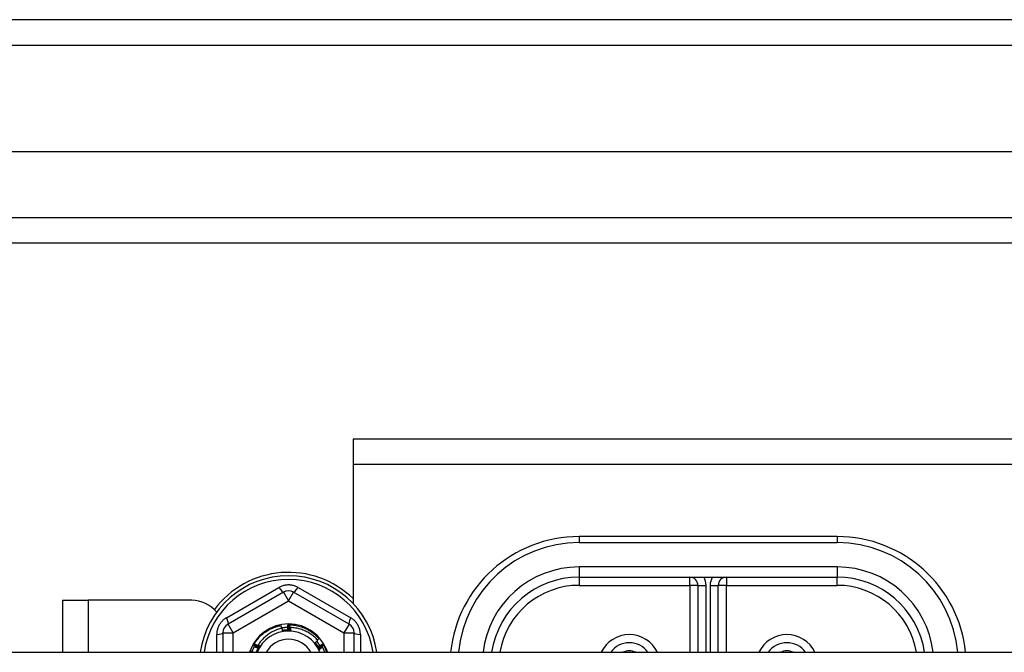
# Model space of a CAD drawing. Header units: inches. Extents: x 64.1 to 160.1, y 39 to 77.3.
# Tile 31 of 65: x 86.4 to 90.2, y 73.7 to 76.1. Entities that reach past the tile are written whole.
import ezdxf

# ---------------------------------------------------------------- set-up
doc = ezdxf.new("R2010")
doc.units = ezdxf.units.IN
doc.header["$MEASUREMENT"] = 0
doc.layers.add('Visible Edges(ANSI)', color=7, linetype='Continuous', lineweight=25)
doc.layers.add('Visible Tangent Edges(ANSI)', color=7, linetype='Continuous', lineweight=25)

msp = doc.modelspace()

# ---------------------------------------------------------------- linework, layer by layer
at = {"layer": 'Visible Edges(ANSI)'}
for p, q in [((111.9728, 76.1347), (64.1708, 76.1347)), ((111.3631, 75.6229), (64.7804, 75.6229)), ((111.1746, 75.2685), (64.9689, 75.2685)), ((110.4468, 74.5097), (87.6968, 74.5097)), ((87.6968, 74.5097), (87.6968, 74.4107)), ((87.6968, 74.4107), (87.6968, 73.8727)), ((89.5718, 74.1317), (88.5718, 74.1317)), ((88.5718, 73.9742), (89.5718, 73.9742)), ((89.0324, 73.9427), (89.0324, 73.6832)), ((89.1111, 73.6832), (89.1111, 73.9427)), ((87.4271, 73.9165), (87.2125, 73.7927)), ((87.681, 73.7927), (87.4665, 73.9165)), ((86.5718, 73.8847), (86.6708, 73.8847)), ((86.5718, 73.8847), (86.5718, 73.6832)), ((87.0718, 73.8847), (86.6708, 73.8847)), ((87.4438, 73.7902), (87.4442, 73.7902)), ((87.4489, 73.7902), (87.4494, 73.7902)), ((87.1928, 73.7586), (87.1928, 73.6832)), ((87.7007, 73.6832), (87.7007, 73.7586)), ((87.3136, 73.715), (87.3138, 73.7154)), ((87.5795, 73.7157), (87.5797, 73.7153)), ((83.0718, 73.6832), (111.2056, 73.6832)), ((87.3111, 73.7106), (87.3113, 73.711)), ((87.5821, 73.7113), (87.5823, 73.7109))]:
    msp.add_line(p, q, dxfattribs=at)
at = {"layer": 'Visible Edges(ANSI)', "flags": 128}
for points in [[(87.4445, 73.7676), (87.4445, 73.7685), (87.4444, 73.7694), (87.4444, 73.7704), (87.4444, 73.7713), (87.4443, 73.7723), (87.4443, 73.7732), (87.4443, 73.7741), (87.4442, 73.7751), (87.4442, 73.776), (87.4442, 73.777), (87.4441, 73.7779), (87.4441, 73.7789), (87.4441, 73.7798), (87.444, 73.7807), (87.444, 73.7817), (87.444, 73.7826), (87.444, 73.7836), (87.4439, 73.7845), (87.4439, 73.7854), (87.4439, 73.7864), (87.4439, 73.7873), (87.4439, 73.7883), (87.4438, 73.7892), (87.4438, 73.7902)], [(87.4442, 73.7902), (87.4444, 73.7902), (87.4446, 73.7902), (87.4448, 73.7902), (87.445, 73.7902), (87.4452, 73.7902), (87.4454, 73.7902), (87.4456, 73.7902), (87.4458, 73.7902), (87.446, 73.7902), (87.4462, 73.7902), (87.4464, 73.7902), (87.4466, 73.7902), (87.4468, 73.7902), (87.447, 73.7902), (87.4472, 73.7902), (87.4474, 73.7902), (87.4476, 73.7902), (87.4478, 73.7902), (87.448, 73.7902), (87.4482, 73.7902), (87.4484, 73.7902), (87.4486, 73.7902), (87.4487, 73.7902), (87.4489, 73.7902)], [(87.4442, 73.7902), (87.4444, 73.7892), (87.4447, 73.7883), (87.4449, 73.7874), (87.4451, 73.7864), (87.4453, 73.7855), (87.4455, 73.7845), (87.4457, 73.7836), (87.4459, 73.7827), (87.4461, 73.7817), (87.4463, 73.7808), (87.4465, 73.7798), (87.4467, 73.7789), (87.4469, 73.7779), (87.447, 73.777), (87.4472, 73.7761), (87.4474, 73.7751), (87.4476, 73.7742), (87.4478, 73.7732), (87.448, 73.7723), (87.4482, 73.7713), (87.4484, 73.7704), (87.4485, 73.7694), (87.4487, 73.7685), (87.4489, 73.7676)], [(87.4489, 73.7676), (87.4489, 73.7685), (87.4489, 73.7694), (87.4489, 73.7704), (87.4489, 73.7713), (87.4489, 73.7723), (87.4489, 73.7732), (87.4488, 73.7742), (87.4488, 73.7751), (87.4488, 73.776), (87.4488, 73.777), (87.4488, 73.7779), (87.4488, 73.7789), (87.4488, 73.7798), (87.4488, 73.7807), (87.4488, 73.7817), (87.4489, 73.7826), (87.4489, 73.7836), (87.4489, 73.7845), (87.4489, 73.7855), (87.4489, 73.7864), (87.4489, 73.7873), (87.4489, 73.7883), (87.4489, 73.7892), (87.4489, 73.7902)], [(87.4494, 73.7902), (87.4548, 73.79), (87.4602, 73.7896), (87.4656, 73.789), (87.471, 73.7883), (87.4764, 73.7873), (87.4817, 73.7862), (87.487, 73.7849), (87.4922, 73.7834), (87.4974, 73.7817), (87.5025, 73.7799), (87.5076, 73.7778), (87.5125, 73.7756), (87.5174, 73.7732), (87.5222, 73.7707), (87.5269, 73.7679), (87.5315, 73.7651), (87.5361, 73.762), (87.5405, 73.7588), (87.5447, 73.7554), (87.5489, 73.7519), (87.5529, 73.7483), (87.5569, 73.7445), (87.5606, 73.7406), (87.5643, 73.7365)], [(87.4494, 73.7902), (87.4495, 73.7892), (87.4497, 73.7883), (87.4499, 73.7873), (87.4501, 73.7864), (87.4502, 73.7854), (87.4504, 73.7845), (87.4506, 73.7835), (87.4507, 73.7826), (87.4509, 73.7817), (87.4511, 73.7807), (87.4512, 73.7798), (87.4514, 73.7788), (87.4516, 73.7779), (87.4517, 73.7769), (87.4519, 73.776), (87.452, 73.775), (87.4522, 73.7741), (87.4524, 73.7731), (87.4525, 73.7722), (87.4527, 73.7712), (87.4528, 73.7703), (87.453, 73.7693), (87.4531, 73.7684), (87.4533, 73.7674)], [(87.3138, 73.7154), (87.3168, 73.72), (87.3198, 73.7245), (87.323, 73.7289), (87.3264, 73.7332), (87.3299, 73.7373), (87.3336, 73.7413), (87.3374, 73.7452), (87.3413, 73.749), (87.3454, 73.7526), (87.3496, 73.7561), (87.3539, 73.7594), (87.3583, 73.7626), (87.3628, 73.7656), (87.3675, 73.7684), (87.3722, 73.7711), (87.377, 73.7737), (87.3819, 73.776), (87.3869, 73.7782), (87.392, 73.7802), (87.3971, 73.782), (87.4023, 73.7837), (87.4075, 73.7852), (87.4128, 73.7864), (87.4181, 73.7875)], [(87.4223, 73.7761), (87.4175, 73.7751), (87.4128, 73.7739), (87.4082, 73.7725), (87.4035, 73.771), (87.399, 73.7693), (87.3945, 73.7675), (87.39, 73.7655), (87.3857, 73.7634), (87.3813, 73.7611), (87.3771, 73.7587), (87.373, 73.7561), (87.3689, 73.7534), (87.365, 73.7505), (87.3611, 73.7475), (87.3574, 73.7444), (87.3538, 73.7412), (87.3503, 73.7379), (87.3469, 73.7344), (87.3436, 73.7308), (87.3404, 73.7271), (87.3374, 73.7232), (87.3345, 73.7193), (87.3318, 73.7153), (87.3292, 73.7112)], [(87.4203, 73.7757), (87.4202, 73.7762), (87.4201, 73.7767), (87.42, 73.7772), (87.4199, 73.7777), (87.4199, 73.7782), (87.4198, 73.7787), (87.4197, 73.7792), (87.4196, 73.7796), (87.4195, 73.7801), (87.4194, 73.7806), (87.4193, 73.7811), (87.4192, 73.7816), (87.4191, 73.7821), (87.4191, 73.7826), (87.419, 73.7831), (87.4189, 73.7836), (87.4188, 73.7841), (87.4187, 73.7846), (87.4186, 73.7851), (87.4185, 73.7856), (87.4184, 73.7861), (87.4183, 73.7865), (87.4182, 73.787), (87.4181, 73.7875)], [(87.4198, 73.7785), (87.4208, 73.7787), (87.4218, 73.7789), (87.4228, 73.779), (87.4238, 73.7791), (87.4248, 73.7793), (87.4258, 73.7794), (87.4268, 73.7795), (87.4278, 73.7796), (87.4288, 73.7797), (87.4299, 73.7798), (87.4309, 73.7799), (87.4319, 73.78), (87.4329, 73.78), (87.4339, 73.7801), (87.4349, 73.7802), (87.4359, 73.7802), (87.4369, 73.7803), (87.438, 73.7803), (87.439, 73.7803), (87.44, 73.7804), (87.441, 73.7804), (87.442, 73.7804), (87.443, 73.7804), (87.444, 73.7804)], [(87.424, 73.7646), (87.424, 73.765), (87.4239, 73.7655), (87.4238, 73.766), (87.4238, 73.7665), (87.4237, 73.767), (87.4236, 73.7674), (87.4235, 73.7679), (87.4235, 73.7684), (87.4234, 73.7689), (87.4233, 73.7694), (87.4233, 73.7699), (87.4232, 73.7703), (87.4231, 73.7708), (87.423, 73.7713), (87.423, 73.7718), (87.4229, 73.7723), (87.4228, 73.7727), (87.4227, 73.7732), (87.4227, 73.7737), (87.4226, 73.7742), (87.4225, 73.7747), (87.4224, 73.7752), (87.4224, 73.7756), (87.4223, 73.7761)], [(87.4402, 73.7694), (87.4395, 73.7693), (87.4388, 73.7693), (87.4381, 73.7692), (87.4374, 73.7692), (87.4367, 73.7691), (87.436, 73.7691), (87.4353, 73.769), (87.4346, 73.769), (87.4339, 73.7689), (87.4333, 73.7688), (87.4326, 73.7688), (87.4319, 73.7687), (87.4312, 73.7686), (87.4305, 73.7685), (87.4298, 73.7684), (87.4291, 73.7684), (87.4284, 73.7683), (87.4277, 73.7682), (87.427, 73.7681), (87.4264, 73.768), (87.4257, 73.7679), (87.425, 73.7677), (87.4243, 73.7676), (87.4236, 73.7675)], [(87.4555, 73.7662), (87.4542, 73.7663), (87.4529, 73.7664), (87.4515, 73.7664), (87.4502, 73.7665), (87.4489, 73.7665), (87.4476, 73.7665), (87.4463, 73.7665), (87.445, 73.7665), (87.4437, 73.7665), (87.4423, 73.7664), (87.441, 73.7664), (87.4397, 73.7663), (87.4384, 73.7662), (87.4371, 73.7662), (87.4358, 73.7661), (87.4345, 73.7659), (87.4332, 73.7658), (87.4318, 73.7657), (87.4305, 73.7655), (87.4292, 73.7653), (87.4279, 73.7652), (87.4266, 73.765), (87.4253, 73.7648), (87.424, 73.7645)], [(87.4398, 73.7654), (87.4392, 73.7654), (87.4385, 73.7653), (87.4379, 73.7653), (87.4372, 73.7653), (87.4365, 73.7652), (87.4359, 73.7652), (87.4352, 73.7652), (87.4346, 73.7651), (87.4339, 73.7651), (87.4332, 73.7651), (87.4326, 73.765), (87.4319, 73.765), (87.4313, 73.7649), (87.4306, 73.7649), (87.4299, 73.7649), (87.4293, 73.7648), (87.4286, 73.7648), (87.428, 73.7648), (87.4273, 73.7647), (87.4267, 73.7647), (87.426, 73.7647), (87.4253, 73.7646), (87.4247, 73.7646), (87.424, 73.7646)], [(87.4264, 73.768), (87.4264, 73.7679), (87.4265, 73.7678), (87.4265, 73.7677), (87.4265, 73.7677), (87.4266, 73.7676), (87.4266, 73.7675), (87.4266, 73.7674), (87.4266, 73.7674), (87.4267, 73.7673), (87.4267, 73.7672), (87.4267, 73.7671), (87.4268, 73.767), (87.4268, 73.767), (87.4268, 73.7669), (87.4268, 73.7668), (87.4269, 73.7667), (87.4269, 73.7667), (87.4269, 73.7666), (87.427, 73.7665), (87.427, 73.7664), (87.427, 73.7663), (87.427, 73.7663), (87.4271, 73.7662), (87.4271, 73.7661)], [(87.4271, 73.7661), (87.4271, 73.7662), (87.4271, 73.7663), (87.4271, 73.7664), (87.427, 73.7664), (87.427, 73.7665), (87.427, 73.7666), (87.427, 73.7667), (87.427, 73.7667), (87.427, 73.7668), (87.427, 73.7669), (87.4269, 73.767), (87.4269, 73.7671), (87.4269, 73.7671), (87.4269, 73.7672), (87.4269, 73.7673), (87.4269, 73.7674), (87.4269, 73.7675), (87.4268, 73.7675), (87.4268, 73.7676), (87.4268, 73.7677), (87.4268, 73.7678), (87.4268, 73.7679), (87.4268, 73.7679), (87.4268, 73.768)], [(87.4308, 73.7686), (87.4308, 73.7685), (87.4309, 73.7684), (87.4309, 73.7683), (87.4309, 73.7683), (87.4309, 73.7682), (87.431, 73.7681), (87.431, 73.768), (87.431, 73.7679), (87.4311, 73.7679), (87.4311, 73.7678), (87.4311, 73.7677), (87.4311, 73.7676), (87.4312, 73.7676), (87.4312, 73.7675), (87.4312, 73.7674), (87.4312, 73.7673), (87.4313, 73.7672), (87.4313, 73.7672), (87.4313, 73.7671), (87.4313, 73.767), (87.4314, 73.7669), (87.4314, 73.7668), (87.4314, 73.7668), (87.4314, 73.7667)], [(87.4314, 73.7667), (87.4314, 73.7668), (87.4314, 73.7668), (87.4314, 73.7669), (87.4314, 73.767), (87.4314, 73.7671), (87.4314, 73.7672), (87.4314, 73.7672), (87.4313, 73.7673), (87.4313, 73.7674), (87.4313, 73.7675), (87.4313, 73.7676), (87.4313, 73.7677), (87.4313, 73.7677), (87.4313, 73.7678), (87.4313, 73.7679), (87.4313, 73.768), (87.4312, 73.7681), (87.4312, 73.7681), (87.4312, 73.7682), (87.4312, 73.7683), (87.4312, 73.7684), (87.4312, 73.7685), (87.4312, 73.7685), (87.4312, 73.7686)], [(87.4352, 73.769), (87.4353, 73.7689), (87.4353, 73.7689), (87.4353, 73.7688), (87.4353, 73.7687), (87.4353, 73.7686), (87.4354, 73.7686), (87.4354, 73.7685), (87.4354, 73.7684), (87.4354, 73.7683), (87.4355, 73.7682), (87.4355, 73.7682), (87.4355, 73.7681), (87.4355, 73.768), (87.4356, 73.7679), (87.4356, 73.7678), (87.4356, 73.7678), (87.4356, 73.7677), (87.4357, 73.7676), (87.4357, 73.7675), (87.4357, 73.7674), (87.4357, 73.7674), (87.4357, 73.7673), (87.4358, 73.7672), (87.4358, 73.7671)], [(87.4358, 73.7671), (87.4358, 73.7672), (87.4358, 73.7673), (87.4358, 73.7674), (87.4358, 73.7674), (87.4358, 73.7675), (87.4357, 73.7676), (87.4357, 73.7677), (87.4357, 73.7678), (87.4357, 73.7678), (87.4357, 73.7679), (87.4357, 73.768), (87.4357, 73.7681), (87.4357, 73.7682), (87.4357, 73.7682), (87.4357, 73.7683), (87.4357, 73.7684), (87.4356, 73.7685), (87.4356, 73.7686), (87.4356, 73.7687), (87.4356, 73.7687), (87.4356, 73.7688), (87.4356, 73.7689), (87.4356, 73.769), (87.4356, 73.7691)], [(87.4397, 73.7693), (87.4397, 73.7693), (87.4397, 73.7692), (87.4397, 73.7691), (87.4397, 73.769), (87.4398, 73.7689), (87.4398, 73.7689), (87.4398, 73.7688), (87.4398, 73.7687), (87.4398, 73.7686), (87.4399, 73.7685), (87.4399, 73.7685), (87.4399, 73.7684), (87.4399, 73.7683), (87.44, 73.7682), (87.44, 73.7681), (87.44, 73.7681), (87.44, 73.768), (87.44, 73.7679), (87.4401, 73.7678), (87.4401, 73.7677), (87.4401, 73.7676), (87.4401, 73.7676), (87.4401, 73.7675), (87.4402, 73.7674)], [(87.4555, 73.7662), (87.4548, 73.7662), (87.4542, 73.7662), (87.4535, 73.7661), (87.4529, 73.7661), (87.4522, 73.7661), (87.4516, 73.766), (87.4509, 73.766), (87.4503, 73.766), (87.4496, 73.7659), (87.449, 73.7659), (87.4483, 73.7659), (87.4477, 73.7658), (87.447, 73.7658), (87.4464, 73.7657), (87.4457, 73.7657), (87.4451, 73.7657), (87.4444, 73.7656), (87.4438, 73.7656), (87.4431, 73.7656), (87.4425, 73.7655), (87.4418, 73.7655), (87.4412, 73.7655), (87.4405, 73.7654), (87.4398, 73.7654)], [(87.4402, 73.7674), (87.4402, 73.7675), (87.4401, 73.7676), (87.4401, 73.7677), (87.4401, 73.7677), (87.4401, 73.7678), (87.4401, 73.7679), (87.4401, 73.768), (87.4401, 73.7681), (87.4401, 73.7681), (87.4401, 73.7682), (87.4401, 73.7683), (87.4401, 73.7684), (87.4401, 73.7685), (87.4401, 73.7685), (87.4401, 73.7686), (87.4401, 73.7687), (87.4401, 73.7688), (87.44, 73.7689), (87.44, 73.7689), (87.44, 73.769), (87.44, 73.7691), (87.44, 73.7692), (87.44, 73.7693), (87.44, 73.7694)], [(87.4415, 73.7804), (87.4417, 73.7798), (87.4418, 73.7793), (87.4419, 73.7788), (87.442, 73.7782), (87.4422, 73.7777), (87.4423, 73.7772), (87.4424, 73.7766), (87.4426, 73.7761), (87.4427, 73.7756), (87.4428, 73.775), (87.4429, 73.7745), (87.4431, 73.774), (87.4432, 73.7734), (87.4433, 73.7729), (87.4434, 73.7724), (87.4436, 73.7718), (87.4437, 73.7713), (87.4438, 73.7708), (87.4439, 73.7702), (87.444, 73.7697), (87.4442, 73.7692), (87.4443, 73.7686), (87.4444, 73.7681), (87.4445, 73.7676)], [(87.4533, 73.7674), (87.4533, 73.7679), (87.4533, 73.7684), (87.4533, 73.7689), (87.4533, 73.7693), (87.4533, 73.7698), (87.4533, 73.7703), (87.4534, 73.7708), (87.4534, 73.7712), (87.4534, 73.7717), (87.4534, 73.7722), (87.4534, 73.7727), (87.4534, 73.7732), (87.4534, 73.7736), (87.4534, 73.7741), (87.4535, 73.7746), (87.4535, 73.7751), (87.4535, 73.7756), (87.4535, 73.776), (87.4535, 73.7765), (87.4535, 73.777), (87.4535, 73.7775), (87.4536, 73.778), (87.4536, 73.7784), (87.4536, 73.7789)], [(87.5602, 73.7292), (87.5568, 73.7329), (87.5533, 73.7365), (87.5497, 73.74), (87.5459, 73.7434), (87.542, 73.7466), (87.538, 73.7497), (87.5339, 73.7527), (87.5297, 73.7555), (87.5255, 73.7582), (87.5211, 73.7607), (87.5166, 73.7631), (87.5121, 73.7653), (87.5075, 73.7673), (87.5028, 73.7692), (87.4981, 73.771), (87.4933, 73.7725), (87.4885, 73.7739), (87.4836, 73.7752), (87.4786, 73.7762), (87.4736, 73.7771), (87.4687, 73.7778), (87.4636, 73.7784), (87.4586, 73.7787), (87.4536, 73.7789)], [(87.4536, 73.7789), (87.4537, 73.7784), (87.4538, 73.7779), (87.4538, 73.7773), (87.4539, 73.7768), (87.454, 73.7763), (87.4541, 73.7757), (87.4542, 73.7752), (87.4542, 73.7747), (87.4543, 73.7742), (87.4544, 73.7736), (87.4545, 73.7731), (87.4546, 73.7726), (87.4546, 73.7721), (87.4547, 73.7715), (87.4548, 73.771), (87.4549, 73.7705), (87.455, 73.7699), (87.455, 73.7694), (87.4551, 73.7689), (87.4552, 73.7684), (87.4553, 73.7678), (87.4553, 73.7673), (87.4554, 73.7668), (87.4555, 73.7662)], [(87.3113, 73.711), (87.3114, 73.7111), (87.3115, 73.7113), (87.3116, 73.7115), (87.3116, 73.7117), (87.3117, 73.7118), (87.3118, 73.712), (87.3119, 73.7122), (87.312, 73.7123), (87.3121, 73.7125), (87.3122, 73.7127), (87.3123, 73.7128), (87.3124, 73.713), (87.3125, 73.7132), (87.3126, 73.7134), (87.3127, 73.7135), (87.3128, 73.7137), (87.3129, 73.7139), (87.313, 73.714), (87.3131, 73.7142), (87.3132, 73.7144), (87.3133, 73.7145), (87.3134, 73.7147), (87.3135, 73.7149), (87.3136, 73.715)], [(87.3331, 73.7036), (87.3323, 73.7041), (87.3315, 73.7045), (87.3307, 73.705), (87.3299, 73.7055), (87.329, 73.7059), (87.3282, 73.7064), (87.3274, 73.7069), (87.3266, 73.7073), (87.3258, 73.7078), (87.325, 73.7083), (87.3242, 73.7088), (87.3233, 73.7092), (87.3225, 73.7097), (87.3217, 73.7102), (87.3209, 73.7107), (87.3201, 73.7112), (87.3193, 73.7116), (87.3185, 73.7121), (87.3177, 73.7126), (87.3169, 73.7131), (87.3161, 73.7136), (87.3152, 73.7141), (87.3144, 73.7146), (87.3136, 73.715)], [(87.3138, 73.7154), (87.3148, 73.7151), (87.3157, 73.7147), (87.3166, 73.7144), (87.3175, 73.7141), (87.3184, 73.7138), (87.3193, 73.7134), (87.3202, 73.7131), (87.3211, 73.7128), (87.322, 73.7124), (87.3229, 73.7121), (87.3238, 73.7118), (87.3247, 73.7114), (87.3256, 73.7111), (87.3265, 73.7108), (87.3274, 73.7104), (87.3283, 73.7101), (87.3292, 73.7097), (87.3301, 73.7094), (87.331, 73.709), (87.3319, 73.7087), (87.3328, 73.7083), (87.3337, 73.708), (87.3346, 73.7076), (87.3355, 73.7073)], [(87.5479, 73.7193), (87.5484, 73.7197), (87.5489, 73.7201), (87.5494, 73.7205), (87.5499, 73.7209), (87.5505, 73.7213), (87.551, 73.7218), (87.5515, 73.7222), (87.552, 73.7226), (87.5525, 73.723), (87.553, 73.7234), (87.5536, 73.7238), (87.5541, 73.7242), (87.5546, 73.7246), (87.5551, 73.725), (87.5556, 73.7255), (87.5561, 73.7259), (87.5566, 73.7263), (87.5571, 73.7267), (87.5576, 73.7271), (87.5582, 73.7275), (87.5587, 73.7279), (87.5592, 73.7284), (87.5597, 73.7288), (87.5602, 73.7292)], [(87.5651, 73.6929), (87.5645, 73.6941), (87.5639, 73.6953), (87.5633, 73.6964), (87.5626, 73.6976), (87.562, 73.6987), (87.5614, 73.6999), (87.5607, 73.701), (87.56, 73.7022), (87.5594, 73.7033), (87.5587, 73.7044), (87.558, 73.7055), (87.5572, 73.7066), (87.5565, 73.7077), (87.5558, 73.7088), (87.555, 73.7099), (87.5543, 73.711), (87.5535, 73.712), (87.5527, 73.7131), (87.552, 73.7142), (87.5512, 73.7152), (87.5503, 73.7162), (87.5495, 73.7173), (87.5487, 73.7183), (87.5479, 73.7193)], [(87.5565, 73.706), (87.5562, 73.7066), (87.5558, 73.7072), (87.5554, 73.7077), (87.5551, 73.7083), (87.5547, 73.7088), (87.5544, 73.7094), (87.554, 73.7099), (87.5536, 73.7105), (87.5533, 73.711), (87.5529, 73.7116), (87.5526, 73.7121), (87.5522, 73.7127), (87.5518, 73.7132), (87.5515, 73.7138), (87.5511, 73.7143), (87.5508, 73.7149), (87.5504, 73.7154), (87.55, 73.716), (87.5497, 73.7166), (87.5493, 73.7171), (87.549, 73.7177), (87.5486, 73.7182), (87.5482, 73.7188), (87.5479, 73.7193)], [(87.5597, 73.7083), (87.5594, 73.7089), (87.559, 73.7094), (87.5586, 73.71), (87.5582, 73.7105), (87.5579, 73.7111), (87.5575, 73.7116), (87.5571, 73.7122), (87.5567, 73.7127), (87.5563, 73.7133), (87.5559, 73.7138), (87.5556, 73.7144), (87.5552, 73.7149), (87.5548, 73.7154), (87.5544, 73.716), (87.554, 73.7165), (87.5536, 73.717), (87.5532, 73.7175), (87.5527, 73.7181), (87.5523, 73.7186), (87.5519, 73.7191), (87.5515, 73.7196), (87.5511, 73.7201), (87.5507, 73.7206), (87.5502, 73.7212)], [(87.5516, 73.7195), (87.5515, 73.7195), (87.5515, 73.7194), (87.5514, 73.7193), (87.5514, 73.7193), (87.5513, 73.7192), (87.5513, 73.7191), (87.5512, 73.7191), (87.5511, 73.719), (87.5511, 73.719), (87.551, 73.7189), (87.551, 73.7188), (87.5509, 73.7188), (87.5509, 73.7187), (87.5508, 73.7186), (87.5508, 73.7186), (87.5507, 73.7185), (87.5507, 73.7184), (87.5506, 73.7184), (87.5506, 73.7183), (87.5505, 73.7182), (87.5505, 73.7182), (87.5504, 73.7181), (87.5504, 73.7181), (87.5503, 73.718)], [(87.5503, 73.718), (87.5504, 73.718), (87.5504, 73.7181), (87.5505, 73.7182), (87.5506, 73.7182), (87.5506, 73.7183), (87.5507, 73.7183), (87.5507, 73.7184), (87.5508, 73.7184), (87.5509, 73.7185), (87.5509, 73.7185), (87.551, 73.7186), (87.551, 73.7186), (87.5511, 73.7187), (87.5512, 73.7187), (87.5512, 73.7188), (87.5513, 73.7188), (87.5514, 73.7189), (87.5514, 73.7189), (87.5515, 73.719), (87.5515, 73.719), (87.5516, 73.7191), (87.5517, 73.7192), (87.5517, 73.7192), (87.5518, 73.7193)], [(87.5543, 73.716), (87.5542, 73.716), (87.5542, 73.7159), (87.5541, 73.7158), (87.5541, 73.7158), (87.554, 73.7157), (87.554, 73.7157), (87.5539, 73.7156), (87.5539, 73.7155), (87.5538, 73.7155), (87.5538, 73.7154), (87.5537, 73.7153), (87.5536, 73.7153), (87.5536, 73.7152), (87.5535, 73.7152), (87.5535, 73.7151), (87.5534, 73.715), (87.5534, 73.715), (87.5533, 73.7149), (87.5533, 73.7149), (87.5532, 73.7148), (87.5532, 73.7147), (87.5531, 73.7147), (87.553, 73.7146), (87.553, 73.7145)], [(87.553, 73.7145), (87.5531, 73.7146), (87.5531, 73.7146), (87.5532, 73.7147), (87.5532, 73.7147), (87.5533, 73.7148), (87.5534, 73.7148), (87.5534, 73.7149), (87.5535, 73.7149), (87.5536, 73.715), (87.5536, 73.715), (87.5537, 73.7151), (87.5538, 73.7151), (87.5538, 73.7152), (87.5539, 73.7152), (87.5539, 73.7153), (87.554, 73.7153), (87.5541, 73.7154), (87.5541, 73.7155), (87.5542, 73.7155), (87.5543, 73.7156), (87.5543, 73.7156), (87.5544, 73.7157), (87.5545, 73.7157), (87.5545, 73.7158)], [(87.5569, 73.7125), (87.5569, 73.7124), (87.5568, 73.7123), (87.5568, 73.7123), (87.5567, 73.7122), (87.5566, 73.7121), (87.5566, 73.7121), (87.5565, 73.712), (87.5565, 73.712), (87.5564, 73.7119), (87.5564, 73.7118), (87.5563, 73.7118), (87.5562, 73.7117), (87.5562, 73.7117), (87.5561, 73.7116), (87.5561, 73.7115), (87.556, 73.7115), (87.556, 73.7114), (87.5559, 73.7114), (87.5558, 73.7113), (87.5558, 73.7112), (87.5557, 73.7112), (87.5557, 73.7111), (87.5556, 73.7111), (87.5556, 73.711)], [(87.5556, 73.711), (87.5556, 73.711), (87.5557, 73.7111), (87.5558, 73.7111), (87.5558, 73.7112), (87.5559, 73.7112), (87.556, 73.7113), (87.556, 73.7113), (87.5561, 73.7114), (87.5561, 73.7114), (87.5562, 73.7115), (87.5563, 73.7115), (87.5563, 73.7116), (87.5564, 73.7116), (87.5565, 73.7117), (87.5565, 73.7117), (87.5566, 73.7118), (87.5567, 73.7118), (87.5567, 73.7119), (87.5568, 73.7119), (87.5569, 73.712), (87.5569, 73.712), (87.557, 73.7121), (87.5571, 73.7121), (87.5571, 73.7122)], [(87.556, 73.7258), (87.5565, 73.7251), (87.5571, 73.7244), (87.5576, 73.7237), (87.5581, 73.723), (87.5586, 73.7223), (87.5592, 73.7216), (87.5597, 73.7209), (87.5602, 73.7202), (87.5607, 73.7194), (87.5612, 73.7187), (87.5617, 73.718), (87.5622, 73.7173), (87.5627, 73.7166), (87.5632, 73.7158), (87.5636, 73.7151), (87.5641, 73.7144), (87.5646, 73.7136), (87.565, 73.7129), (87.5655, 73.7122), (87.5659, 73.7114), (87.5664, 73.7107), (87.5668, 73.7099), (87.5673, 73.7092), (87.5677, 73.7084)], [(87.5583, 73.7314), (87.5585, 73.7316), (87.5588, 73.7318), (87.559, 73.732), (87.5593, 73.7322), (87.5595, 73.7324), (87.5598, 73.7327), (87.56, 73.7329), (87.5603, 73.7331), (87.5605, 73.7333), (87.5608, 73.7335), (87.561, 73.7337), (87.5613, 73.7339), (87.5615, 73.7342), (87.5618, 73.7344), (87.562, 73.7346), (87.5623, 73.7348), (87.5625, 73.735), (87.5628, 73.7352), (87.563, 73.7355), (87.5633, 73.7357), (87.5635, 73.7359), (87.5638, 73.7361), (87.564, 73.7363), (87.5643, 73.7365)], [(87.5603, 73.7037), (87.5611, 73.7042), (87.5619, 73.7047), (87.5627, 73.7052), (87.5635, 73.7057), (87.5643, 73.7062), (87.5651, 73.7067), (87.5659, 73.7072), (87.5667, 73.7077), (87.5675, 73.7083), (87.5683, 73.7088), (87.5691, 73.7093), (87.5699, 73.7098), (87.5707, 73.7103), (87.5715, 73.7108), (87.5723, 73.7113), (87.5731, 73.7118), (87.5739, 73.7123), (87.5747, 73.7127), (87.5755, 73.7132), (87.5763, 73.7137), (87.5771, 73.7142), (87.5779, 73.7147), (87.5787, 73.7152), (87.5795, 73.7157)], [(87.5797, 73.7153), (87.579, 73.7147), (87.5783, 73.714), (87.5776, 73.7134), (87.5769, 73.7127), (87.5762, 73.7121), (87.5755, 73.7114), (87.5748, 73.7108), (87.5741, 73.7101), (87.5733, 73.7095), (87.5726, 73.7089), (87.5719, 73.7082), (87.5712, 73.7076), (87.5705, 73.7069), (87.5698, 73.7063), (87.5691, 73.7056), (87.5683, 73.705), (87.5676, 73.7044), (87.5669, 73.7037), (87.5662, 73.7031), (87.5655, 73.7024), (87.5647, 73.7018), (87.564, 73.7012), (87.5633, 73.7005), (87.5626, 73.6999)], [(87.5797, 73.7153), (87.5798, 73.7152), (87.5799, 73.715), (87.58, 73.7148), (87.5801, 73.7147), (87.5802, 73.7145), (87.5803, 73.7143), (87.5804, 73.7142), (87.5805, 73.714), (87.5806, 73.7138), (87.5807, 73.7137), (87.5808, 73.7135), (87.5809, 73.7133), (87.581, 73.7132), (87.5811, 73.713), (87.5812, 73.7128), (87.5813, 73.7127), (87.5814, 73.7125), (87.5815, 73.7123), (87.5816, 73.7121), (87.5817, 73.712), (87.5818, 73.7118), (87.5819, 73.7116), (87.582, 73.7115), (87.5821, 73.7113)], [(87.299, 73.6832), (87.2991, 73.6833), (87.2991, 73.6835), (87.2992, 73.6837), (87.2992, 73.6838), (87.2993, 73.684), (87.2993, 73.6841), (87.2994, 73.6843), (87.2994, 73.6845), (87.2995, 73.6846), (87.2996, 73.6848), (87.2996, 73.685), (87.2997, 73.6851), (87.2997, 73.6853), (87.2998, 73.6855), (87.2998, 73.6856), (87.2999, 73.6858), (87.3, 73.686), (87.3, 73.6861), (87.3001, 73.6863), (87.3001, 73.6865), (87.3002, 73.6866), (87.3002, 73.6868), (87.3003, 73.6869), (87.3004, 73.6871)], [(87.3112, 73.6832), (87.3108, 73.6833), (87.3103, 73.6835), (87.3099, 73.6837), (87.3094, 73.6838), (87.309, 73.684), (87.3085, 73.6842), (87.3081, 73.6843), (87.3076, 73.6845), (87.3072, 73.6847), (87.3067, 73.6848), (87.3063, 73.685), (87.3058, 73.6852), (87.3054, 73.6853), (87.3049, 73.6855), (87.3044, 73.6856), (87.304, 73.6858), (87.3035, 73.686), (87.3031, 73.6861), (87.3026, 73.6863), (87.3022, 73.6865), (87.3017, 73.6866), (87.3013, 73.6868), (87.3008, 73.687), (87.3004, 73.6871)], [(87.3051, 73.6854), (87.3055, 73.6864), (87.3059, 73.6873), (87.3063, 73.6883), (87.3067, 73.6893), (87.3071, 73.6902), (87.3075, 73.6912), (87.3079, 73.6921), (87.3083, 73.6931), (87.3088, 73.694), (87.3092, 73.695), (87.3097, 73.6959), (87.3101, 73.6968), (87.3106, 73.6978), (87.311, 73.6987), (87.3115, 73.6996), (87.312, 73.7006), (87.3125, 73.7015), (87.313, 73.7024), (87.3135, 73.7033), (87.314, 73.7042), (87.3145, 73.7051), (87.315, 73.706), (87.3155, 73.7069), (87.316, 73.7078)], [(87.3309, 73.6998), (87.3301, 73.7003), (87.3293, 73.7007), (87.3284, 73.7011), (87.3276, 73.7016), (87.3268, 73.702), (87.3259, 73.7025), (87.3251, 73.7029), (87.3243, 73.7033), (87.3234, 73.7038), (87.3226, 73.7042), (87.3218, 73.7047), (87.321, 73.7051), (87.3201, 73.7056), (87.3193, 73.706), (87.3185, 73.7065), (87.3176, 73.7069), (87.3168, 73.7074), (87.316, 73.7079), (87.3152, 73.7083), (87.3143, 73.7088), (87.3135, 73.7092), (87.3127, 73.7097), (87.3119, 73.7102), (87.3111, 73.7106)], [(87.3113, 73.711), (87.3122, 73.7107), (87.3131, 73.7104), (87.314, 73.7101), (87.3149, 73.7098), (87.3158, 73.7095), (87.3167, 73.7092), (87.3177, 73.7089), (87.3186, 73.7086), (87.3195, 73.7083), (87.3204, 73.708), (87.3213, 73.7077), (87.3222, 73.7074), (87.3231, 73.7071), (87.324, 73.7068), (87.325, 73.7064), (87.3259, 73.7061), (87.3268, 73.7058), (87.3277, 73.7055), (87.3286, 73.7052), (87.3295, 73.7049), (87.3304, 73.7046), (87.3313, 73.7042), (87.3322, 73.7039), (87.3331, 73.7036)], [(87.3143, 73.7049), (87.315, 73.7047), (87.3157, 73.7045), (87.3164, 73.7043), (87.3171, 73.7041), (87.3178, 73.7039), (87.3185, 73.7037), (87.3192, 73.7034), (87.3199, 73.7032), (87.3206, 73.703), (87.3213, 73.7028), (87.322, 73.7026), (87.3226, 73.7024), (87.3233, 73.7022), (87.324, 73.702), (87.3247, 73.7018), (87.3254, 73.7015), (87.3261, 73.7013), (87.3268, 73.7011), (87.3275, 73.7009), (87.3282, 73.7007), (87.3289, 73.7005), (87.3296, 73.7003), (87.3302, 73.7), (87.3309, 73.6998)], [(87.3272, 73.697), (87.3269, 73.6964), (87.3266, 73.6959), (87.3263, 73.6953), (87.326, 73.6947), (87.3258, 73.6942), (87.3255, 73.6936), (87.3252, 73.693), (87.3249, 73.6925), (87.3247, 73.6919), (87.3244, 73.6913), (87.3241, 73.6907), (87.3239, 73.6902), (87.3236, 73.6896), (87.3234, 73.689), (87.3231, 73.6884), (87.3229, 73.6878), (87.3226, 73.6873), (87.3224, 73.6867), (87.3221, 73.6861), (87.3219, 73.6855), (87.3216, 73.6849), (87.3214, 73.6843), (87.3212, 73.6837), (87.3209, 73.6832)], [(87.3214, 73.6844), (87.3215, 73.6844), (87.3216, 73.6844), (87.3217, 73.6843), (87.3218, 73.6843), (87.3218, 73.6843), (87.3219, 73.6843), (87.322, 73.6843), (87.3221, 73.6843), (87.3222, 73.6843), (87.3222, 73.6842), (87.3223, 73.6842), (87.3224, 73.6842), (87.3225, 73.6842), (87.3226, 73.6842), (87.3226, 73.6842), (87.3227, 73.6842), (87.3228, 73.6841), (87.3229, 73.6841), (87.323, 73.6841), (87.3231, 73.6841), (87.3231, 73.6841), (87.3232, 73.6841), (87.3233, 73.6841), (87.3234, 73.684)], [(87.3234, 73.684), (87.3233, 73.6841), (87.3232, 73.6841), (87.3232, 73.6841), (87.3231, 73.6842), (87.323, 73.6842), (87.3229, 73.6842), (87.3229, 73.6842), (87.3228, 73.6843), (87.3227, 73.6843), (87.3226, 73.6843), (87.3225, 73.6844), (87.3225, 73.6844), (87.3224, 73.6844), (87.3223, 73.6844), (87.3222, 73.6845), (87.3222, 73.6845), (87.3221, 73.6845), (87.322, 73.6845), (87.3219, 73.6846), (87.3219, 73.6846), (87.3218, 73.6846), (87.3217, 73.6847), (87.3216, 73.6847), (87.3216, 73.6847)], [(87.3231, 73.6885), (87.3232, 73.6885), (87.3233, 73.6885), (87.3234, 73.6884), (87.3235, 73.6884), (87.3235, 73.6884), (87.3236, 73.6884), (87.3237, 73.6884), (87.3238, 73.6884), (87.3239, 73.6883), (87.3239, 73.6883), (87.324, 73.6883), (87.3241, 73.6883), (87.3242, 73.6883), (87.3243, 73.6882), (87.3243, 73.6882), (87.3244, 73.6882), (87.3245, 73.6882), (87.3246, 73.6882), (87.3247, 73.6882), (87.3248, 73.6881), (87.3248, 73.6881), (87.3249, 73.6881), (87.325, 73.6881), (87.3251, 73.6881)], [(87.3251, 73.6881), (87.325, 73.6881), (87.3249, 73.6881), (87.3249, 73.6882), (87.3248, 73.6882), (87.3247, 73.6882), (87.3246, 73.6883), (87.3245, 73.6883), (87.3245, 73.6883), (87.3244, 73.6884), (87.3243, 73.6884), (87.3242, 73.6884), (87.3242, 73.6884), (87.3241, 73.6885), (87.324, 73.6885), (87.3239, 73.6885), (87.3239, 73.6886), (87.3238, 73.6886), (87.3237, 73.6886), (87.3236, 73.6887), (87.3236, 73.6887), (87.3235, 73.6887), (87.3234, 73.6887), (87.3233, 73.6888), (87.3233, 73.6888)], [(87.3372, 73.708), (87.3365, 73.707), (87.3359, 73.706), (87.3353, 73.7051), (87.3347, 73.7041), (87.3341, 73.7031), (87.3334, 73.7021), (87.3329, 73.701), (87.3323, 73.7), (87.3317, 73.699), (87.3311, 73.698), (87.3306, 73.697), (87.33, 73.6959), (87.3295, 73.6949), (87.329, 73.6938), (87.3284, 73.6928), (87.3279, 73.6917), (87.3274, 73.6907), (87.3269, 73.6896), (87.3264, 73.6885), (87.326, 73.6875), (87.3255, 73.6864), (87.3251, 73.6853), (87.3246, 73.6842), (87.3242, 73.6831)], [(87.3301, 73.694), (87.3299, 73.6936), (87.3296, 73.6931), (87.3294, 73.6927), (87.3292, 73.6922), (87.3289, 73.6918), (87.3287, 73.6913), (87.3285, 73.6909), (87.3282, 73.6904), (87.328, 73.69), (87.3278, 73.6895), (87.3276, 73.689), (87.3273, 73.6886), (87.3271, 73.6881), (87.3269, 73.6877), (87.3266, 73.6872), (87.3264, 73.6868), (87.3262, 73.6863), (87.3259, 73.6859), (87.3257, 73.6854), (87.3255, 73.685), (87.3253, 73.6845), (87.325, 73.6841), (87.3248, 73.6836), (87.3246, 73.6832)], [(87.325, 73.6925), (87.325, 73.6925), (87.3251, 73.6925), (87.3252, 73.6925), (87.3253, 73.6924), (87.3254, 73.6924), (87.3255, 73.6924), (87.3255, 73.6924), (87.3256, 73.6924), (87.3257, 73.6924), (87.3258, 73.6923), (87.3259, 73.6923), (87.3259, 73.6923), (87.326, 73.6923), (87.3261, 73.6923), (87.3262, 73.6922), (87.3263, 73.6922), (87.3263, 73.6922), (87.3264, 73.6922), (87.3265, 73.6922), (87.3266, 73.6921), (87.3267, 73.6921), (87.3267, 73.6921), (87.3268, 73.6921), (87.3269, 73.6921)], [(87.3269, 73.6921), (87.3268, 73.6921), (87.3268, 73.6921), (87.3267, 73.6922), (87.3266, 73.6922), (87.3265, 73.6922), (87.3265, 73.6923), (87.3264, 73.6923), (87.3263, 73.6923), (87.3262, 73.6924), (87.3262, 73.6924), (87.3261, 73.6924), (87.326, 73.6924), (87.3259, 73.6925), (87.3259, 73.6925), (87.3258, 73.6925), (87.3257, 73.6926), (87.3256, 73.6926), (87.3256, 73.6926), (87.3255, 73.6927), (87.3254, 73.6927), (87.3253, 73.6927), (87.3253, 73.6928), (87.3252, 73.6928), (87.3251, 73.6928)], [(87.3269, 73.6965), (87.327, 73.6965), (87.3271, 73.6965), (87.3272, 73.6964), (87.3273, 73.6964), (87.3273, 73.6964), (87.3274, 73.6964), (87.3275, 73.6964), (87.3276, 73.6963), (87.3277, 73.6963), (87.3277, 73.6963), (87.3278, 73.6963), (87.3279, 73.6962), (87.328, 73.6962), (87.3281, 73.6962), (87.3281, 73.6962), (87.3282, 73.6961), (87.3283, 73.6961), (87.3284, 73.6961), (87.3285, 73.6961), (87.3285, 73.6961), (87.3286, 73.696), (87.3287, 73.696), (87.3288, 73.696), (87.3289, 73.696)], [(87.3289, 73.696), (87.3288, 73.696), (87.3287, 73.696), (87.3286, 73.6961), (87.3286, 73.6961), (87.3285, 73.6961), (87.3284, 73.6962), (87.3283, 73.6962), (87.3283, 73.6963), (87.3282, 73.6963), (87.3281, 73.6963), (87.328, 73.6964), (87.328, 73.6964), (87.3279, 73.6964), (87.3278, 73.6965), (87.3278, 73.6965), (87.3277, 73.6965), (87.3276, 73.6966), (87.3275, 73.6966), (87.3275, 73.6966), (87.3274, 73.6967), (87.3273, 73.6967), (87.3272, 73.6967), (87.3272, 73.6968), (87.3271, 73.6968)], [(87.3292, 73.7112), (87.3295, 73.7111), (87.3298, 73.7109), (87.3302, 73.7108), (87.3305, 73.7107), (87.3308, 73.7105), (87.3312, 73.7104), (87.3315, 73.7103), (87.3318, 73.7101), (87.3322, 73.71), (87.3325, 73.7099), (87.3328, 73.7097), (87.3332, 73.7096), (87.3335, 73.7095), (87.3338, 73.7093), (87.3342, 73.7092), (87.3345, 73.7091), (87.3349, 73.7089), (87.3352, 73.7088), (87.3355, 73.7087), (87.3359, 73.7085), (87.3362, 73.7084), (87.3365, 73.7083), (87.3369, 73.7081), (87.3372, 73.708)], [(87.3355, 73.7073), (87.3352, 73.7075), (87.3349, 73.7076), (87.3347, 73.7078), (87.3344, 73.7079), (87.3342, 73.7081), (87.3339, 73.7083), (87.3336, 73.7084), (87.3334, 73.7086), (87.3331, 73.7088), (87.3328, 73.7089), (87.3326, 73.7091), (87.3323, 73.7092), (87.332, 73.7094), (87.3318, 73.7096), (87.3315, 73.7097), (87.3313, 73.7099), (87.331, 73.7101), (87.3307, 73.7102), (87.3305, 73.7104), (87.3302, 73.7105), (87.3299, 73.7107), (87.3297, 73.7109), (87.3294, 73.711), (87.3292, 73.7112)], [(87.3372, 73.708), (87.3369, 73.7074), (87.3366, 73.7068), (87.3363, 73.7063), (87.336, 73.7057), (87.3357, 73.7051), (87.3354, 73.7045), (87.3351, 73.7039), (87.3348, 73.7034), (87.3345, 73.7028), (87.3342, 73.7022), (87.3339, 73.7016), (87.3337, 73.701), (87.3334, 73.7005), (87.3331, 73.6999), (87.3328, 73.6993), (87.3325, 73.6987), (87.3322, 73.6981), (87.3319, 73.6975), (87.3316, 73.697), (87.3313, 73.6964), (87.331, 73.6958), (87.3307, 73.6952), (87.3304, 73.6946), (87.3301, 73.694)], [(87.5651, 73.6929), (87.5647, 73.6935), (87.5644, 73.694), (87.564, 73.6945), (87.5636, 73.6951), (87.5633, 73.6956), (87.5629, 73.6962), (87.5626, 73.6967), (87.5622, 73.6973), (87.5619, 73.6978), (87.5615, 73.6984), (87.5611, 73.6989), (87.5608, 73.6995), (87.5604, 73.7), (87.5601, 73.7006), (87.5597, 73.7011), (87.5594, 73.7017), (87.559, 73.7022), (87.5587, 73.7027), (87.5583, 73.7033), (87.5579, 73.7038), (87.5576, 73.7044), (87.5572, 73.7049), (87.5569, 73.7055), (87.5565, 73.706)], [(87.5594, 73.7088), (87.5594, 73.7087), (87.5593, 73.7087), (87.5592, 73.7086), (87.5592, 73.7085), (87.5591, 73.7085), (87.5591, 73.7084), (87.559, 73.7084), (87.559, 73.7083), (87.5589, 73.7083), (87.5588, 73.7082), (87.5588, 73.7081), (87.5587, 73.7081), (87.5587, 73.708), (87.5586, 73.708), (87.5585, 73.7079), (87.5585, 73.7078), (87.5584, 73.7078), (87.5584, 73.7077), (87.5583, 73.7077), (87.5583, 73.7076), (87.5582, 73.7076), (87.5581, 73.7075), (87.5581, 73.7074), (87.558, 73.7074)], [(87.558, 73.7074), (87.5581, 73.7074), (87.5581, 73.7075), (87.5582, 73.7075), (87.5583, 73.7076), (87.5583, 73.7076), (87.5584, 73.7077), (87.5585, 73.7077), (87.5585, 73.7077), (87.5586, 73.7078), (87.5587, 73.7078), (87.5587, 73.7079), (87.5588, 73.7079), (87.5589, 73.708), (87.5589, 73.708), (87.559, 73.7081), (87.5591, 73.7081), (87.5591, 73.7082), (87.5592, 73.7082), (87.5593, 73.7083), (87.5593, 73.7083), (87.5594, 73.7084), (87.5595, 73.7084), (87.5595, 73.7084), (87.5596, 73.7085)], [(87.5669, 73.7098), (87.5666, 73.7096), (87.5663, 73.7093), (87.5661, 73.7091), (87.5658, 73.7088), (87.5655, 73.7085), (87.5653, 73.7083), (87.565, 73.708), (87.5647, 73.7078), (87.5644, 73.7075), (87.5642, 73.7073), (87.5639, 73.707), (87.5636, 73.7067), (87.5634, 73.7065), (87.5631, 73.7062), (87.5628, 73.706), (87.5625, 73.7057), (87.5623, 73.7055), (87.562, 73.7052), (87.5617, 73.705), (87.5614, 73.7047), (87.5612, 73.7044), (87.5609, 73.7042), (87.5606, 73.7039), (87.5603, 73.7037)], [(87.5626, 73.6999), (87.5634, 73.7004), (87.5642, 73.7009), (87.565, 73.7014), (87.5658, 73.7018), (87.5666, 73.7023), (87.5674, 73.7028), (87.5682, 73.7033), (87.569, 73.7038), (87.5698, 73.7042), (87.5707, 73.7047), (87.5715, 73.7052), (87.5723, 73.7057), (87.5731, 73.7061), (87.5739, 73.7066), (87.5747, 73.7071), (87.5755, 73.7076), (87.5764, 73.708), (87.5772, 73.7085), (87.578, 73.709), (87.5788, 73.7094), (87.5796, 73.7099), (87.5805, 73.7104), (87.5813, 73.7108), (87.5821, 73.7113)], [(87.5823, 73.7109), (87.5816, 73.7103), (87.5809, 73.7097), (87.5801, 73.709), (87.5794, 73.7084), (87.5787, 73.7078), (87.5779, 73.7072), (87.5772, 73.7065), (87.5765, 73.7059), (87.5757, 73.7053), (87.575, 73.7047), (87.5743, 73.704), (87.5735, 73.7034), (87.5728, 73.7028), (87.5721, 73.7022), (87.5713, 73.7016), (87.5706, 73.701), (87.5698, 73.7003), (87.5691, 73.6997), (87.5684, 73.6991), (87.5676, 73.6985), (87.5669, 73.6979), (87.5661, 73.6973), (87.5654, 73.6967), (87.5646, 73.6961)], [(87.5646, 73.6961), (87.5652, 73.6964), (87.5658, 73.6967), (87.5663, 73.697), (87.5669, 73.6973), (87.5675, 73.6976), (87.568, 73.6979), (87.5686, 73.6983), (87.5692, 73.6986), (87.5698, 73.6989), (87.5703, 73.6992), (87.5709, 73.6995), (87.5715, 73.6998), (87.572, 73.7001), (87.5726, 73.7004), (87.5732, 73.7008), (87.5737, 73.7011), (87.5743, 73.7014), (87.5749, 73.7017), (87.5755, 73.702), (87.576, 73.7023), (87.5766, 73.7026), (87.5772, 73.7029), (87.5777, 73.7032), (87.5783, 73.7035)], [(87.5783, 73.7035), (87.5778, 73.7031), (87.5772, 73.7026), (87.5767, 73.7022), (87.5761, 73.7017), (87.5756, 73.7013), (87.575, 73.7008), (87.5745, 73.7004), (87.5739, 73.7), (87.5734, 73.6995), (87.5728, 73.6991), (87.5723, 73.6986), (87.5717, 73.6982), (87.5712, 73.6977), (87.5706, 73.6973), (87.5701, 73.6969), (87.5695, 73.6964), (87.569, 73.696), (87.5684, 73.6955), (87.5678, 73.6951), (87.5673, 73.6947), (87.5667, 73.6942), (87.5662, 73.6938), (87.5656, 73.6933), (87.5651, 73.6929)], [(87.5877, 73.6832), (87.5874, 73.684), (87.5871, 73.6849), (87.5867, 73.6858), (87.5864, 73.6866), (87.586, 73.6875), (87.5857, 73.6884), (87.5853, 73.6892), (87.5849, 73.6901), (87.5846, 73.691), (87.5842, 73.6918), (87.5838, 73.6927), (87.5834, 73.6935), (87.583, 73.6944), (87.5826, 73.6952), (87.5822, 73.696), (87.5818, 73.6969), (87.5814, 73.6977), (87.581, 73.6986), (87.5805, 73.6994), (87.5801, 73.7002), (87.5797, 73.7011), (87.5792, 73.7019), (87.5788, 73.7027), (87.5783, 73.7035)], [(87.5823, 73.7109), (87.5829, 73.7098), (87.5835, 73.7087), (87.5841, 73.7076), (87.5847, 73.7065), (87.5853, 73.7053), (87.5859, 73.7042), (87.5864, 73.7031), (87.587, 73.7019), (87.5875, 73.7008), (87.5881, 73.6997), (87.5886, 73.6985), (87.5891, 73.6973), (87.5896, 73.6962), (87.5901, 73.695), (87.5906, 73.6938), (87.5911, 73.6927), (87.5915, 73.6915), (87.592, 73.6903), (87.5924, 73.6891), (87.5929, 73.6879), (87.5933, 73.6868), (87.5937, 73.6856), (87.5941, 73.6844), (87.5945, 73.6832)]]:
    msp.add_lwpolyline(points, dxfattribs=at)
at = {"layer": 'Visible Edges(ANSI)'}
for centre, radius, start, end in [((88.5718, 73.6317), 0.5, 90, 174.096), ((89.5718, 73.6317), 0.5, 5.904, 90), ((87.4468, 73.6347), 0.3452, 8.074, 171.926), ((87.4468, 73.6347), 0.3583, 45.7491, 143.31), ((88.5718, 73.6317), 0.3425, 90, 171.3641), ((89.0009, 73.9427), 0.0315, 0, 90), ((89.1426, 73.9427), 0.0315, 90, 180), ((89.5718, 73.6317), 0.3425, 8.6359, 90), ((87.4468, 73.8824), 0.0394, 60, 120), ((87.0718, 73.7597), 0.125, 39.3096, 90), ((87.2322, 73.7586), 0.0394, 120, 180), ((87.4468, 73.6347), 0.1585, 17.8138, 162.1862), ((87.6613, 73.7586), 0.0394, 0, 60), ((87.4468, 73.6347), 0.1309, 21.7359, 158.2641), ((88.7667, 73.6317), 0.0886, 35.4926, 144.5074), ((89.3769, 73.6317), 0.0886, 35.4926, 144.5074)]:
    msp.add_arc(centre, radius, start, end, dxfattribs=at)
at = {"layer": 'Visible Tangent Edges(ANSI)'}
for p, q in [((64.1708, 76.0357), (111.9728, 76.0357)), ((64.8389, 75.3675), (111.3046, 75.3675)), ((110.4468, 74.4107), (87.6968, 74.4107)), ((88.5718, 74.1317), (88.5718, 74.1083)), ((89.5718, 74.1317), (89.5718, 74.1083)), ((88.5718, 74.1083), (89.5718, 74.1083)), ((89.5718, 74.0138), (88.5718, 74.0138)), ((88.5718, 74.0138), (88.5718, 73.9742)), ((89.5718, 74.0138), (89.5718, 73.9742)), ((88.5718, 73.9742), (88.5718, 73.9427)), ((88.5718, 73.9427), (89.0009, 73.9427)), ((89.0009, 73.9427), (89.0009, 73.9742)), ((89.0009, 73.9427), (89.0009, 73.6832)), ((89.0324, 73.9427), (89.0009, 73.9427)), ((89.0324, 73.9427), (89.0639, 73.9427)), ((89.0639, 73.6832), (89.0639, 73.9427)), ((89.0796, 73.9427), (89.0796, 73.6832)), ((89.0796, 73.9427), (89.1111, 73.9427)), ((89.1426, 73.9427), (89.1111, 73.9427)), ((89.1426, 73.9742), (89.1426, 73.9427)), ((89.1426, 73.9427), (89.5718, 73.9427)), ((89.1426, 73.6832), (89.1426, 73.9427)), ((89.5718, 73.9427), (89.5718, 73.9742)), ((87.2059, 73.8168), (87.4094, 73.9343)), ((87.4271, 73.9165), (87.4468, 73.8824)), ((87.4468, 73.8824), (87.4665, 73.9165)), ((87.4841, 73.9343), (87.6876, 73.8168)), ((86.6708, 73.8847), (86.6708, 73.6832)), ((87.2322, 73.7586), (87.4468, 73.8824)), ((87.4468, 73.8824), (87.6613, 73.7586)), ((87.2322, 73.7586), (87.2125, 73.7927)), ((87.681, 73.7927), (87.6613, 73.7586)), ((87.1686, 73.6832), (87.1686, 73.7522)), ((87.1928, 73.7586), (87.2322, 73.7586)), ((87.2322, 73.6832), (87.2322, 73.7586)), ((87.6613, 73.7586), (87.6613, 73.6832)), ((87.6613, 73.7586), (87.7007, 73.7586)), ((87.7249, 73.7522), (87.7249, 73.6832))]:
    msp.add_line(p, q, dxfattribs=at)
at = {"layer": 'Visible Tangent Edges(ANSI)', "flags": 128}
for points in [[(87.4841, 73.9343), (87.4813, 73.9359), (87.4784, 73.9373), (87.4754, 73.9386), (87.4724, 73.9398), (87.4693, 73.9409), (87.4661, 73.9418), (87.463, 73.9425), (87.4598, 73.9432), (87.4565, 73.9437), (87.4533, 73.944), (87.45, 73.9443), (87.4468, 73.9443), (87.4435, 73.9443), (87.4402, 73.944), (87.4369, 73.9437), (87.4337, 73.9432), (87.4305, 73.9425), (87.4274, 73.9418), (87.4242, 73.9408), (87.4212, 73.9398), (87.4181, 73.9386), (87.4152, 73.9373), (87.4123, 73.9359), (87.4094, 73.9343)], [(87.2059, 73.8168), (87.2032, 73.8152), (87.2005, 73.8134), (87.1979, 73.8115), (87.1953, 73.8094), (87.1929, 73.8073), (87.1905, 73.805), (87.1882, 73.8026), (87.1861, 73.8002), (87.184, 73.7976), (87.1821, 73.795), (87.1803, 73.7923), (87.1786, 73.7895), (87.177, 73.7866), (87.1756, 73.7837), (87.1743, 73.7807), (87.1731, 73.7776), (87.172, 73.7745), (87.1711, 73.7714), (87.1704, 73.7682), (87.1697, 73.765), (87.1692, 73.7618), (87.1689, 73.7586), (87.1687, 73.7554), (87.1686, 73.7522)], [(87.7249, 73.7522), (87.7249, 73.7554), (87.7247, 73.7586), (87.7243, 73.7618), (87.7238, 73.765), (87.7232, 73.7682), (87.7224, 73.7714), (87.7215, 73.7745), (87.7205, 73.7776), (87.7193, 73.7807), (87.718, 73.7837), (87.7165, 73.7866), (87.7149, 73.7895), (87.7132, 73.7923), (87.7114, 73.795), (87.7095, 73.7976), (87.7074, 73.8002), (87.7053, 73.8026), (87.703, 73.805), (87.7007, 73.8073), (87.6982, 73.8094), (87.6957, 73.8115), (87.693, 73.8134), (87.6904, 73.8152), (87.6876, 73.8168)]]:
    msp.add_lwpolyline(points, dxfattribs=at)
at = {"layer": 'Visible Tangent Edges(ANSI)'}
for centre, radius, start, end in [((88.5718, 73.6398), 0.4685, 90, 174.684), ((89.5718, 73.6398), 0.4685, 5.316, 90), ((88.5718, 73.6398), 0.374, 90, 173.3355), ((89.5718, 73.6398), 0.374, 6.6645, 90), ((87.4468, 73.6347), 0.3308, 8.4258, 171.5742), ((88.5718, 73.6317), 0.311, 90, 170.4818), ((89.0009, 73.9427), 0.063, 0, 30), ((89.1426, 73.9427), 0.063, 150, 180), ((89.5718, 73.6317), 0.311, 9.5182, 90), ((88.7667, 73.6317), 0.1201, 25.3603, 154.6397), ((89.3769, 73.6317), 0.1201, 25.3603, 154.6397), ((87.4468, 73.6347), 0.0994, 29.187, 150.813), ((88.7667, 73.6317), 0.0571, 64.2803, 115.7197), ((89.3769, 73.6317), 0.0571, 64.2803, 115.7197)]:
    msp.add_arc(centre, radius, start, end, dxfattribs=at)
for centre, major_axis, start_param, end_param in [((87.4074, 73.9506), (0.0197, -0.0341), 5.107073, 6.283185), ((87.4861, 73.9506), (-0.0197, -0.0341), 0, 1.176113), ((87.1928, 73.8268), (0.0197, -0.0341), 0, 1.176113), ((87.7007, 73.8268), (-0.0197, -0.0341), 5.107073, 6.283185), ((87.1535, 73.7586), (0.0394, 0), 5.107073, 6.283185), ((87.7401, 73.7586), (-0.0394, 0), 0, 1.176113)]:
    msp.add_ellipse(centre, major_axis=major_axis, ratio=0.175929, start_param=start_param, end_param=end_param, dxfattribs=at)

doc.saveas('drawing.dxf')
